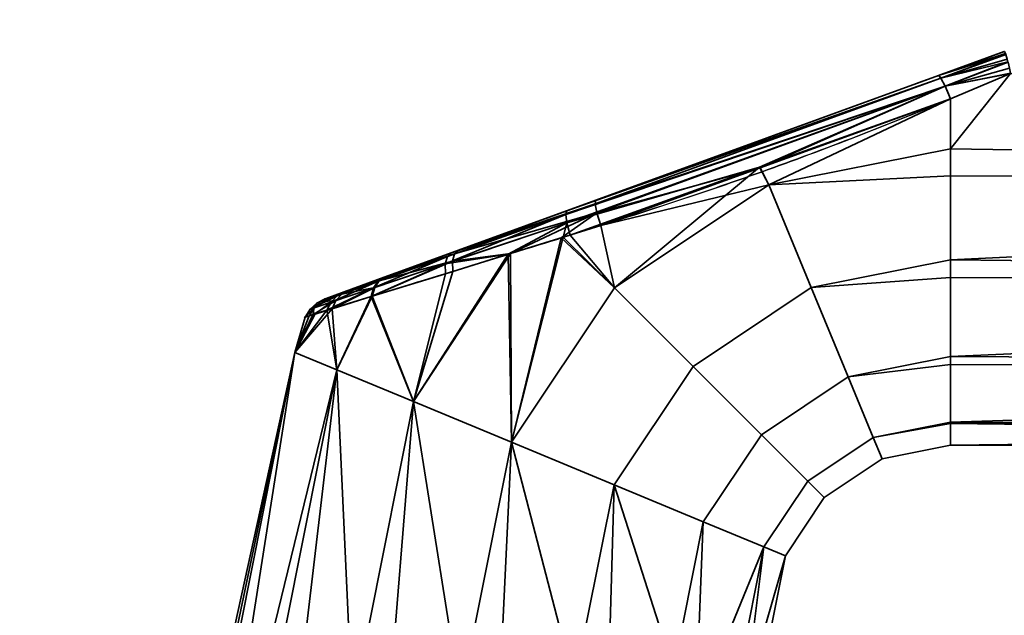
# Model space of a CAD drawing. Header units: millimetres. Extents: x -490 to 6690, y -115 to 152.
# Tile 108 of 256: x -281 to -226, y 39 to 73. Entities that reach past the tile are written whole.
import ezdxf

# ---------------------------------------------------------------- set-up
doc = ezdxf.new("R2010")
doc.units = ezdxf.units.MM
doc.layers.add('151', color=253, linetype='Continuous')

# ---------------------------------------------------------------- blocks, each defined once
blk = doc.blocks.new('UG_SURFACE_001')
at = {"layer": '151', "color": 252, "linetype": 'Continuous', "lineweight": 35}
for points in [[(490, -6.2, 2202.5), (490, 133.2, 2202.5), (-490, 133.2, 2202.5), (-490, -6.2, 2202.5)], [(-340, -6.2, 2052.5), (-340, 133.2, 2052.5), (340, 133.2, 2052.5), (340, -6.2, 2052.5)]]:
    blk.add_3dface(points, dxfattribs=at)
blk = doc.blocks.new('UG_SURFACE_050')
at = {"layer": '151', "color": 254, "linetype": 'Continuous', "lineweight": 35}
for points in [[(-229.684, 69.659, 1116.438), (-226, 71, 1115.949), (-226, 71, 1092.051), (-229.684, 69.659, 1091.562)], [(-225.93, 70.888, 1116.66), (-225.998, 71, 1116), (-229.684, 69.659, 1116.438)], [(-225.998, 71, 1116), (-226, 71, 1115.949), (-229.684, 69.659, 1116.438)], [(-229.684, 69.659, 1091.562), (-225.998, 71, 1092), (-225.93, 70.888, 1091.34)], [(-229.684, 69.659, 1091.562), (-226, 71, 1092.051), (-225.998, 71, 1092)], [(-225.919, 70.853, 1116.723), (-225.93, 70.888, 1116.66), (-229.684, 69.659, 1116.438)], [(-229.684, 69.659, 1091.562), (-225.93, 70.888, 1091.34), (-225.919, 70.853, 1091.277)], [(-229.684, 69.659, 1116.438), (-229.54, 69.517, 1117.27), (-225.919, 70.853, 1116.723)], [(-225.919, 70.853, 1091.277), (-229.54, 69.517, 1090.73), (-229.684, 69.659, 1091.562)], [(-225.913, 70.835, 1116.757), (-225.919, 70.853, 1116.723), (-229.54, 69.517, 1117.27)], [(-229.54, 69.517, 1090.73), (-225.919, 70.853, 1091.277), (-225.913, 70.835, 1091.243)], [(-225.831, 70.566, 1117.244), (-225.913, 70.835, 1116.757), (-229.54, 69.517, 1117.27)], [(-229.54, 69.517, 1090.73), (-225.913, 70.835, 1091.243), (-225.831, 70.566, 1090.757)], [(-225.794, 70.416, 1117.379), (-225.831, 70.566, 1117.244), (-229.54, 69.517, 1117.27)], [(-229.54, 69.517, 1090.73), (-225.831, 70.566, 1090.757), (-225.794, 70.416, 1090.621)], [(-229.54, 69.517, 1117.27), (-229.297, 69.056, 1117.949), (-225.794, 70.416, 1117.379)], [(-225.794, 70.416, 1090.621), (-229.297, 69.056, 1090.051), (-229.54, 69.517, 1090.73)], [(-225.79, 70.399, 1117.393), (-225.794, 70.416, 1117.379), (-229.297, 69.056, 1117.949)], [(-229.297, 69.056, 1090.051), (-225.794, 70.416, 1090.621), (-225.79, 70.399, 1090.607)], [(-225.711, 70.067, 1117.692), (-225.79, 70.399, 1117.393), (-229.297, 69.056, 1117.949)], [(-229.297, 69.056, 1090.051), (-225.79, 70.399, 1090.607), (-225.711, 70.067, 1090.308)], [(-229.297, 69.056, 1117.949), (-225.65, 69.783, 1117.84), (-225.711, 70.067, 1117.692)], [(-225.711, 70.067, 1090.308), (-225.65, 69.783, 1090.16), (-229.297, 69.056, 1090.051)], [(-229.54, 69.517, 1090.73), (-250.513, 61.9, 1091.085), (-250.451, 62.1, 1091.876)], [(-250.513, 61.9, 1091.085), (-229.54, 69.517, 1090.73), (-229.297, 69.056, 1090.051)], [(-250.451, 62.1, 1091.876), (-229.684, 69.659, 1091.562), (-229.54, 69.517, 1090.73)], [(-248.834, 62.689, 1116.361), (-229.684, 69.659, 1116.438), (-229.684, 69.659, 1091.562), (-250.451, 62.1, 1091.876)], [(-229.297, 69.056, 1117.949), (-229.54, 69.517, 1117.27), (-248.864, 62.488, 1117.182)], [(-248.834, 62.689, 1116.361), (-248.864, 62.488, 1117.182), (-229.54, 69.517, 1117.27)], [(-229.54, 69.517, 1117.27), (-229.684, 69.659, 1116.438), (-248.834, 62.689, 1116.361)], [(-225.647, 69.769, 1117.846), (-225.65, 69.783, 1117.84), (-229.297, 69.056, 1117.949)], [(-229.297, 69.056, 1090.051), (-225.65, 69.783, 1090.16), (-225.647, 69.769, 1090.154)], [(-229.297, 69.056, 1117.949), (-229, 68.361, 1118.352), (-225.647, 69.769, 1117.846)], [(-225.647, 69.769, 1090.154), (-229, 68.361, 1089.648), (-229.297, 69.056, 1090.051)], [(-131, 64.025, 1089), (-229, 65.568, 1089.082), (-225.647, 69.769, 1090.154)], [(-229, 65.568, 1089.082), (-229, 68.361, 1089.648), (-225.647, 69.769, 1090.154)], [(-225.647, 69.769, 1117.846), (-229, 65.568, 1118.918), (-131, 64.025, 1119)], [(-225.647, 69.769, 1117.846), (-229, 68.361, 1118.352), (-229, 65.568, 1118.918)], [(-229.297, 69.056, 1090.051), (-250.449, 61.419, 1090.427), (-250.513, 61.9, 1091.085)], [(-250.449, 61.419, 1090.427), (-229.297, 69.056, 1090.051), (-239.691, 64.529, 1089.831)], [(-248.864, 62.488, 1117.182), (-248.767, 61.986, 1117.857), (-229.297, 69.056, 1117.949)], [(-229.297, 69.056, 1117.949), (-248.767, 61.986, 1117.857), (-239.655, 64.501, 1118.304)], [(-229.297, 69.056, 1090.051), (-229, 68.361, 1089.648), (-239.691, 64.529, 1089.831)], [(-239.655, 64.501, 1118.304), (-229, 68.361, 1118.352), (-229.297, 69.056, 1117.949)], [(-239.167, 63.546, 1089.082), (-239.691, 64.529, 1089.831), (-229, 68.361, 1089.648)], [(-229, 68.361, 1118.352), (-239.655, 64.501, 1118.304), (-239.167, 63.546, 1118.918)], [(-229, 68.361, 1089.648), (-229, 65.568, 1089.082), (-239.167, 63.546, 1089.082)], [(-239.167, 63.546, 1118.918), (-229, 65.568, 1118.918), (-229, 68.361, 1118.352)], [(-239.167, 63.546, 1089.082), (-229, 65.568, 1089.082), (-229, 64.051, 1089.242)], [(-229, 64.051, 1118.758), (-229, 65.568, 1118.918), (-239.167, 63.546, 1118.918)], [(-131, 64.025, 1089), (-229, 64.051, 1089.242), (-229, 65.568, 1089.082)], [(-229, 65.568, 1118.918), (-229, 64.051, 1118.758), (-131, 64.025, 1119)], [(-239.691, 64.529, 1089.831), (-250.272, 60.737, 1090.011), (-250.449, 61.419, 1090.427)], [(-247.786, 57.786, 1089.082), (-250.272, 60.737, 1090.011), (-239.691, 64.529, 1089.831)], [(-248.767, 61.986, 1117.857), (-248.559, 61.275, 1118.263), (-239.655, 64.501, 1118.304)], [(-239.167, 63.546, 1118.918), (-239.655, 64.501, 1118.304), (-248.559, 61.275, 1118.263)], [(-239.691, 64.529, 1089.831), (-239.167, 63.546, 1089.082), (-247.786, 57.786, 1089.082)], [(-239.167, 63.546, 1118.918), (-236.793, 57.815, 1118.266), (-229, 59.365, 1118.266), (-229, 64.051, 1118.758)], [(-229, 64.051, 1089.242), (-229, 59.365, 1089.734), (-236.793, 57.815, 1089.734), (-239.167, 63.546, 1089.082)], [(-131, 64.025, 1119), (-229, 64.051, 1118.758), (-229, 59.365, 1118.266)], [(-229, 59.365, 1089.734), (-229, 64.051, 1089.242), (-131, 64.025, 1089)], [(-229, 59.365, 1118.266), (-131, 58.277, 1117.865), (-131, 64.025, 1119)], [(-131, 64.025, 1089), (-131, 58.277, 1090.135), (-229, 59.365, 1089.734)], [(-248.559, 61.275, 1118.263), (-247.786, 57.786, 1118.918), (-239.167, 63.546, 1118.918)], [(-236.793, 57.815, 1089.734), (-243.4, 53.4, 1089.734), (-247.786, 57.786, 1089.082), (-239.167, 63.546, 1089.082)], [(-239.167, 63.546, 1118.918), (-247.786, 57.786, 1118.918), (-243.4, 53.4, 1118.266), (-236.793, 57.815, 1118.266)], [(-260.598, 58.407, 1111.613), (-256.515, 59.894, 1114.336), (-248.834, 62.689, 1116.361), (-256.899, 59.754, 1093.847)], [(-248.834, 62.689, 1116.361), (-250.451, 62.1, 1091.876), (-256.899, 59.754, 1093.847)], [(-256.515, 59.894, 1114.336), (-256.729, 59.687, 1114.964), (-248.864, 62.488, 1117.182)], [(-248.767, 61.986, 1117.857), (-248.864, 62.488, 1117.182), (-256.729, 59.687, 1114.964)], [(-248.864, 62.488, 1117.182), (-248.834, 62.689, 1116.361), (-256.515, 59.894, 1114.336)], [(-250.513, 61.9, 1091.085), (-250.449, 61.419, 1090.427), (-257.244, 59.141, 1092.691)], [(-257.244, 59.141, 1092.691), (-257.125, 59.546, 1093.233), (-250.513, 61.9, 1091.085)], [(-250.513, 61.9, 1091.085), (-257.125, 59.546, 1093.233), (-256.899, 59.754, 1093.847)], [(-256.899, 59.754, 1093.847), (-250.451, 62.1, 1091.876), (-250.513, 61.9, 1091.085)], [(-248.767, 61.986, 1117.857), (-256.836, 59.278, 1115.516), (-253.592, 59.716, 1116.839)], [(-256.729, 59.687, 1114.964), (-256.836, 59.278, 1115.516), (-248.767, 61.986, 1117.857)], [(-253.592, 59.716, 1116.839), (-250.761, 60.593, 1117.64), (-248.767, 61.986, 1117.857)], [(-250.761, 60.593, 1117.64), (-248.559, 61.275, 1118.263), (-248.767, 61.986, 1117.857)], [(-257.244, 59.141, 1092.691), (-250.449, 61.419, 1090.427), (-253.726, 59.671, 1091.138)], [(-250.651, 60.62, 1090.135), (-253.726, 59.671, 1091.138), (-250.449, 61.419, 1090.427)], [(-248.559, 61.275, 1118.263), (-250.761, 60.593, 1117.64), (-247.786, 57.786, 1118.918)], [(-250.449, 61.419, 1090.427), (-250.272, 60.737, 1090.011), (-250.651, 60.62, 1090.135)], [(-253.546, 49.167, 1089.082), (-253.726, 59.671, 1091.138), (-250.651, 60.62, 1090.135)], [(-250.761, 60.593, 1117.64), (-253.592, 59.716, 1116.839), (-253.546, 49.167, 1118.918)], [(-250.651, 60.62, 1090.135), (-247.786, 57.786, 1089.082), (-253.546, 49.167, 1089.082)], [(-253.546, 49.167, 1118.918), (-247.786, 57.786, 1118.918), (-250.761, 60.593, 1117.64)], [(-247.786, 57.786, 1089.082), (-250.651, 60.62, 1090.135), (-250.272, 60.737, 1090.011)], [(-256.899, 59.754, 1093.847), (-262.619, 57.672, 1109.074), (-260.598, 58.407, 1111.613)], [(-262.619, 57.672, 1109.074), (-256.899, 59.754, 1093.847), (-260.654, 58.387, 1096.441)], [(-257.125, 59.546, 1093.233), (-257.244, 59.141, 1092.691), (-261.25, 57.795, 1095.602)], [(-261.25, 57.795, 1095.602), (-260.999, 58.166, 1096.001), (-257.125, 59.546, 1093.233)], [(-257.125, 59.546, 1093.233), (-260.999, 58.166, 1096.001), (-260.654, 58.387, 1096.441)], [(-260.598, 58.407, 1111.613), (-260.941, 58.186, 1112.056), (-256.729, 59.687, 1114.964)], [(-256.836, 59.278, 1115.516), (-256.729, 59.687, 1114.964), (-260.941, 58.186, 1112.056)], [(-260.654, 58.387, 1096.441), (-256.899, 59.754, 1093.847), (-257.125, 59.546, 1093.233)], [(-256.729, 59.687, 1114.964), (-256.515, 59.894, 1114.336), (-260.598, 58.407, 1111.613)], [(-259.026, 51.437, 1116.99), (-253.592, 59.716, 1116.839), (-256.82, 58.716, 1115.926)], [(-253.592, 59.716, 1116.839), (-259.026, 51.437, 1116.99), (-253.546, 49.167, 1118.918)], [(-253.546, 49.167, 1089.082), (-259.026, 51.437, 1091.01), (-253.726, 59.671, 1091.138)], [(-257.241, 58.586, 1092.285), (-253.726, 59.671, 1091.138), (-259.026, 51.437, 1091.01)], [(-253.726, 59.671, 1091.138), (-257.241, 58.586, 1092.285), (-257.244, 59.141, 1092.691)], [(-256.836, 59.278, 1115.516), (-256.82, 58.716, 1115.926), (-253.592, 59.716, 1116.839)], [(-261.387, 57.308, 1095.278), (-261.25, 57.795, 1095.602), (-257.244, 59.141, 1092.691)], [(-257.244, 59.141, 1092.691), (-257.241, 58.586, 1092.285), (-261.387, 57.308, 1095.278)], [(-261.325, 57.327, 1112.784), (-256.82, 58.716, 1115.926), (-256.836, 59.278, 1115.516)], [(-256.836, 59.278, 1115.516), (-261.191, 57.815, 1112.458), (-261.325, 57.327, 1112.784)], [(-260.941, 58.186, 1112.056), (-261.191, 57.815, 1112.458), (-256.836, 59.278, 1115.516)], [(-236.793, 57.815, 1089.734), (-229, 59.365, 1089.734), (-229, 58.376, 1090.305)], [(-229, 58.376, 1117.695), (-229, 59.365, 1118.266), (-236.793, 57.815, 1118.266)], [(-131, 58.277, 1090.135), (-229, 58.376, 1090.305), (-229, 59.365, 1089.734)], [(-229, 59.365, 1118.266), (-229, 58.376, 1117.695), (-131, 58.277, 1117.865)], [(-260.654, 58.387, 1096.441), (-262.872, 57.58, 1099.384), (-263.967, 57.181, 1102.998), (-263.758, 57.257, 1106.238)], [(-263.758, 57.257, 1106.238), (-262.619, 57.672, 1109.074), (-260.654, 58.387, 1096.441)], [(-262.872, 57.58, 1099.384), (-260.654, 58.387, 1096.441), (-260.999, 58.166, 1096.001)], [(-260.941, 58.186, 1112.056), (-260.598, 58.407, 1111.613), (-262.619, 57.672, 1109.074)], [(-261.387, 57.308, 1095.278), (-257.241, 58.586, 1092.285), (-259.026, 51.437, 1091.01)], [(-259.026, 51.437, 1116.99), (-256.82, 58.716, 1115.926), (-261.325, 57.327, 1112.784)], [(-236.793, 57.815, 1118.266), (-234.726, 52.824, 1115.147), (-229, 53.963, 1115.147), (-229, 58.376, 1117.695)], [(-229, 58.376, 1090.305), (-229, 53.963, 1092.853), (-234.726, 52.824, 1092.853), (-236.793, 57.815, 1089.734)], [(-131, 58.277, 1117.865), (-229, 58.376, 1117.695), (-229, 53.963, 1115.147)], [(-229, 53.963, 1092.853), (-229, 58.376, 1090.305), (-131, 58.277, 1090.135)], [(-263.858, 56.541, 1098.674), (-263.628, 56.992, 1098.879), (-261.25, 57.795, 1095.602)], [(-261.25, 57.795, 1095.602), (-261.387, 57.308, 1095.278), (-263.858, 56.541, 1098.674)], [(-260.999, 58.166, 1096.001), (-261.25, 57.795, 1095.602), (-263.628, 56.992, 1098.879)], [(-263.628, 56.992, 1098.879), (-263.291, 57.348, 1099.121), (-260.999, 58.166, 1096.001)], [(-263.576, 56.629, 1109.854), (-261.325, 57.327, 1112.784), (-261.191, 57.815, 1112.458)], [(-261.191, 57.815, 1112.458), (-263.357, 57.084, 1109.63), (-263.576, 56.629, 1109.854)], [(-263.03, 57.441, 1109.363), (-263.357, 57.084, 1109.63), (-261.191, 57.815, 1112.458)], [(-260.999, 58.166, 1096.001), (-263.291, 57.348, 1099.121), (-262.872, 57.58, 1099.384)], [(-262.619, 57.672, 1109.074), (-263.03, 57.441, 1109.363), (-260.941, 58.186, 1112.056)], [(-261.191, 57.815, 1112.458), (-260.941, 58.186, 1112.056), (-263.03, 57.441, 1109.363)], [(-234.726, 52.824, 1092.853), (-239.58, 49.58, 1092.853), (-243.4, 53.4, 1089.734), (-236.793, 57.815, 1089.734)], [(-236.793, 57.815, 1118.266), (-243.4, 53.4, 1118.266), (-239.58, 49.58, 1115.147), (-234.726, 52.824, 1115.147)], [(-229, 53.963, 1115.147), (-131, 53.402, 1114.615), (-131, 58.277, 1117.865)], [(-131, 58.277, 1090.135), (-131, 53.402, 1093.385), (-229, 53.963, 1092.853)], [(-263.291, 57.348, 1099.121), (-263.628, 56.992, 1098.879), (-264.805, 56.594, 1102.889)], [(-264.805, 56.594, 1102.889), (-264.425, 56.943, 1102.941), (-263.291, 57.348, 1099.121)], [(-263.291, 57.348, 1099.121), (-264.425, 56.943, 1102.941), (-263.967, 57.181, 1102.998)], [(-263.758, 57.257, 1106.238), (-264.209, 57.02, 1106.364), (-263.03, 57.441, 1109.363)], [(-263.357, 57.084, 1109.63), (-263.03, 57.441, 1109.363), (-264.209, 57.02, 1106.364)], [(-264.209, 57.02, 1106.364), (-263.758, 57.257, 1106.238), (-263.967, 57.181, 1102.998)], [(-263.967, 57.181, 1102.998), (-262.872, 57.58, 1099.384), (-263.291, 57.348, 1099.121)], [(-263.858, 56.541, 1098.674), (-261.387, 57.308, 1095.278), (-263.308, 53.211, 1095.183)], [(-263.03, 57.441, 1109.363), (-262.619, 57.672, 1109.074), (-263.758, 57.257, 1106.238)], [(-263.308, 53.211, 1112.817), (-261.325, 57.327, 1112.784), (-263.576, 56.629, 1109.854)], [(-261.325, 57.327, 1112.784), (-263.308, 53.211, 1112.817), (-259.026, 51.437, 1116.99)], [(-259.026, 51.437, 1091.01), (-263.308, 53.211, 1095.183), (-261.387, 57.308, 1095.278)], [(-243.4, 53.4, 1089.734), (-247.815, 46.793, 1089.734), (-253.546, 49.167, 1089.082), (-247.786, 57.786, 1089.082)], [(-247.786, 57.786, 1118.918), (-253.546, 49.167, 1118.918), (-247.815, 46.793, 1118.266), (-243.4, 53.4, 1118.266)], [(-264.516, 56.335, 1100.914), (-264.805, 56.594, 1102.889), (-263.628, 56.992, 1098.879)], [(-264.425, 56.943, 1102.941), (-264.805, 56.594, 1102.889), (-264.581, 56.67, 1106.481)], [(-263.357, 57.084, 1109.63), (-264.581, 56.67, 1106.481), (-264.647, 56.295, 1107.104)], [(-264.647, 56.295, 1107.104), (-263.576, 56.629, 1109.854), (-263.357, 57.084, 1109.63)], [(-264.209, 57.02, 1106.364), (-264.581, 56.67, 1106.481), (-263.357, 57.084, 1109.63)], [(-264.581, 56.67, 1106.481), (-264.209, 57.02, 1106.364), (-264.425, 56.943, 1102.941)], [(-263.628, 56.992, 1098.879), (-263.858, 56.541, 1098.674), (-264.516, 56.335, 1100.914)], [(-263.967, 57.181, 1102.998), (-264.425, 56.943, 1102.941), (-264.209, 57.02, 1106.364)], [(-265.652, 54.182, 1107.119), (-263.308, 53.211, 1112.817), (-263.576, 56.629, 1109.854)], [(-263.576, 56.629, 1109.854), (-264.647, 56.295, 1107.104), (-265.652, 54.182, 1107.119)], [(-265.652, 54.182, 1100.881), (-264.516, 56.335, 1100.914), (-263.858, 56.541, 1098.674)], [(-263.858, 56.541, 1098.674), (-263.308, 53.211, 1095.183), (-265.652, 54.182, 1100.881)], [(-265.084, 56.158, 1102.843), (-264.516, 56.335, 1100.914), (-265.652, 54.182, 1100.881)], [(-265.652, 54.182, 1107.119), (-264.647, 56.295, 1107.104), (-264.85, 56.231, 1106.582)], [(-265.652, 54.182, 1107.119), (-264.85, 56.231, 1106.582), (-265.084, 56.158, 1102.843)], [(-265.084, 56.158, 1102.843), (-265.652, 54.182, 1100.881), (-265.652, 54.182, 1107.119)], [(-265.084, 56.158, 1102.843), (-264.85, 56.231, 1106.582), (-264.581, 56.67, 1106.481)], [(-264.581, 56.67, 1106.481), (-264.805, 56.594, 1102.889), (-265.084, 56.158, 1102.843)], [(-264.516, 56.335, 1100.914), (-265.084, 56.158, 1102.843), (-264.805, 56.594, 1102.889)], [(-264.581, 56.67, 1106.481), (-264.85, 56.231, 1106.582), (-264.647, 56.295, 1107.104)], [(-265.652, 54.182, 1100.881), (-268.672, 39, 1100.881), (-269, 39, 1104)], [(-269, 39, 1104), (-265.652, 54.182, 1107.119), (-265.652, 54.182, 1100.881)], [(-269, 39, 1104), (-268.836, 39, 1105.559), (-265.652, 54.182, 1107.119)], [(-268.836, 39, 1105.559), (-268.672, 39, 1107.119), (-265.652, 54.182, 1107.119)], [(-263.308, 53.211, 1112.817), (-265.652, 54.182, 1107.119), (-268.672, 39, 1107.119), (-266.766, 39, 1111.4)], [(-268.041, 39, 1099.465), (-268.672, 39, 1100.881), (-265.652, 54.182, 1100.881)], [(-265.652, 54.182, 1100.881), (-263.308, 53.211, 1095.183), (-266.135, 39, 1095.183), (-268.041, 39, 1099.465)], [(-234.726, 52.824, 1092.853), (-229, 53.963, 1092.853), (-229, 53.516, 1093.467)], [(-229, 53.516, 1114.532), (-229, 53.963, 1115.147), (-234.726, 52.824, 1115.147)], [(-131, 53.402, 1093.385), (-229, 53.516, 1093.467), (-229, 53.963, 1092.853)], [(-229, 53.963, 1115.147), (-229, 53.516, 1114.532), (-131, 53.402, 1114.615)], [(-239.58, 49.58, 1092.853), (-242.824, 44.726, 1092.853), (-247.815, 46.793, 1089.734), (-243.4, 53.4, 1089.734)], [(-243.4, 53.4, 1118.266), (-247.815, 46.793, 1118.266), (-242.824, 44.726, 1115.147), (-239.58, 49.58, 1115.147)], [(-234.726, 52.824, 1115.147), (-233.323, 49.437, 1110.101), (-229, 50.297, 1110.101), (-229, 53.516, 1114.532)], [(-229, 53.516, 1093.467), (-229, 50.297, 1097.899), (-233.323, 49.437, 1097.899), (-234.726, 52.824, 1092.853)], [(-131, 53.402, 1114.615), (-229, 53.516, 1114.532), (-229, 50.297, 1110.101)], [(-229, 50.297, 1097.899), (-229, 53.516, 1093.467), (-131, 53.402, 1093.385)], [(-229, 50.297, 1110.101), (-131, 50.144, 1109.746), (-131, 53.402, 1114.615)], [(-229, 50.297, 1097.899), (-131, 53.402, 1093.385), (-131, 50.144, 1098.254)], [(-266.766, 39, 1111.4), (-266.135, 39, 1112.817), (-263.308, 53.211, 1112.817)], [(-263.308, 53.211, 1112.817), (-266.135, 39, 1112.817), (-262.652, 39, 1115.953)], [(-264.983, 39, 1094.146), (-266.135, 39, 1095.183), (-263.308, 53.211, 1095.183)], [(-263.308, 53.211, 1095.183), (-259.026, 51.437, 1091.01), (-261.5, 39, 1091.01), (-264.983, 39, 1094.146)], [(-262.652, 39, 1115.953), (-261.5, 39, 1116.99), (-259.026, 51.437, 1116.99), (-263.308, 53.211, 1112.817)], [(-233.323, 49.437, 1097.899), (-236.988, 46.988, 1097.899), (-239.58, 49.58, 1092.853), (-234.726, 52.824, 1092.853)], [(-234.726, 52.824, 1115.147), (-239.58, 49.58, 1115.147), (-236.988, 46.988, 1110.101), (-233.323, 49.437, 1110.101)], [(-259.026, 51.437, 1116.99), (-261.5, 39, 1116.99), (-257.043, 39, 1118.439)], [(-260.025, 39, 1090.53), (-261.5, 39, 1091.01), (-259.026, 51.437, 1091.01)], [(-259.026, 51.437, 1091.01), (-253.546, 49.167, 1089.082), (-255.568, 39, 1089.082), (-260.025, 39, 1090.53)], [(-257.043, 39, 1118.439), (-255.568, 39, 1118.918), (-253.546, 49.167, 1118.918), (-259.026, 51.437, 1116.99)], [(-233.323, 49.437, 1097.899), (-229, 50.297, 1097.899), (-229, 50.218, 1098.27)], [(-229, 50.218, 1109.73), (-229, 50.297, 1110.101), (-233.323, 49.437, 1110.101)], [(-233.323, 49.437, 1110.101), (-232.827, 48.239, 1104), (-229, 49, 1104), (-229, 50.218, 1109.73)], [(-229, 50.218, 1098.27), (-229, 49, 1104), (-232.827, 48.239, 1104), (-233.323, 49.437, 1097.899)], [(-131, 50.144, 1098.254), (-229, 50.218, 1098.27), (-229, 50.297, 1097.899)], [(-229, 50.297, 1110.101), (-229, 50.218, 1109.73), (-131, 50.144, 1109.746)], [(-131, 50.144, 1109.746), (-229, 50.218, 1109.73), (-229, 49, 1104)], [(-131, 49, 1104), (-229, 49, 1104), (-229, 50.218, 1098.27)], [(-229, 50.218, 1098.27), (-131, 50.144, 1098.254), (-131, 49, 1104)], [(-229, 49, 1104), (-131, 49, 1104), (-131, 50.144, 1109.746)], [(-236.988, 46.988, 1097.899), (-239.437, 43.323, 1097.899), (-242.824, 44.726, 1092.853), (-239.58, 49.58, 1092.853)], [(-239.58, 49.58, 1115.147), (-242.824, 44.726, 1115.147), (-239.437, 43.323, 1110.101), (-236.988, 46.988, 1110.101)], [(-253.546, 49.167, 1118.918), (-255.568, 39, 1118.918), (-250.907, 39, 1118.428)], [(-254.026, 39, 1089.244), (-255.568, 39, 1089.082), (-253.546, 49.167, 1089.082)], [(-253.546, 49.167, 1089.082), (-247.815, 46.793, 1089.734), (-249.365, 39, 1089.734), (-254.026, 39, 1089.244)], [(-250.907, 39, 1118.428), (-249.365, 39, 1118.266), (-247.815, 46.793, 1118.266), (-253.546, 49.167, 1118.918)], [(-232.827, 48.239, 1104), (-236.071, 46.071, 1104), (-236.988, 46.988, 1097.899), (-233.323, 49.437, 1097.899)], [(-233.323, 49.437, 1110.101), (-236.988, 46.988, 1110.101), (-236.071, 46.071, 1104), (-232.827, 48.239, 1104)], [(-247.815, 46.793, 1118.266), (-249.365, 39, 1118.266), (-245.306, 39, 1115.923)], [(-248.022, 39, 1090.51), (-249.365, 39, 1089.734), (-247.815, 46.793, 1089.734)], [(-247.815, 46.793, 1089.734), (-242.824, 44.726, 1092.853), (-243.963, 39, 1092.853), (-248.022, 39, 1090.51)], [(-245.306, 39, 1115.923), (-243.963, 39, 1115.147), (-242.824, 44.726, 1115.147), (-247.815, 46.793, 1118.266)], [(-236.071, 46.071, 1104), (-238.239, 42.827, 1104), (-239.437, 43.323, 1097.899), (-236.988, 46.988, 1097.899)], [(-236.988, 46.988, 1110.101), (-239.437, 43.323, 1110.101), (-238.239, 42.827, 1104), (-236.071, 46.071, 1104)], [(-239.437, 43.323, 1110.101), (-242.824, 44.726, 1115.147), (-243.963, 39, 1115.147), (-241.208, 39, 1111.356)], [(-243.052, 39, 1094.107), (-243.963, 39, 1092.853), (-242.824, 44.726, 1092.853)], [(-242.824, 44.726, 1092.853), (-239.437, 43.323, 1097.899), (-240.297, 39, 1097.899), (-243.052, 39, 1094.107)], [(-241.208, 39, 1111.356), (-240.297, 39, 1110.101), (-239.437, 43.323, 1110.101)], [(-238.239, 42.827, 1104), (-239.437, 43.323, 1110.101), (-240.297, 39, 1110.101), (-239.322, 39, 1105.517)], [(-239.974, 39, 1099.416), (-240.297, 39, 1097.899), (-239.437, 43.323, 1097.899)], [(-239.437, 43.323, 1097.899), (-238.239, 42.827, 1104), (-239, 39, 1104), (-239.974, 39, 1099.416)], [(-239.322, 39, 1105.517), (-239, 39, 1104), (-238.239, 42.827, 1104)]]:
    blk.add_3dface(points, dxfattribs=at)
blk = doc.blocks.new('UG_SURFACE_061')
at = {"layer": '151', "color": 254, "linetype": 'Continuous', "lineweight": 35}
for points in [[(325.25, -10, 2032.75), (325.25, 136.75, 2032.75), (-325.25, 136.75, 2032.75), (-325.25, -10, 2032.75)], [(301.25, 131.75, 2008.75), (301.25, 5, 2008.75), (-301.25, 5, 2008.75), (-301.25, 131.75, 2008.75)]]:
    blk.add_3dface(points, dxfattribs=at)
blk = doc.blocks.new('UG_SURFACE_062')
at = {"layer": '151', "color": 7, "linetype": 'Continuous', "lineweight": 35}
for points in [[(301.25, 5, 2008.75), (301.25, 131.75, 2008.75), (-301.25, 131.75, 2008.75), (-301.25, 5, 2008.75)], [(-301, 5, 2008.5), (-301, 131.75, 2008.5), (301, 131.75, 2008.5), (301, 5, 2008.5)]]:
    blk.add_3dface(points, dxfattribs=at)

msp = doc.modelspace()

# ---------------------------------------------------------------- linework, layer by layer
at = {"layer": '151', "linetype": 'Continuous', "lineweight": -3, "extrusion": (0.934658, 0.340188, 0.103375)}
msp.add_arc((142.015, 1105.562, -78.139), 2, 285.8556, 0, dxfattribs=at)
at = {"layer": '151', "linetype": 'Continuous', "lineweight": -3, "extrusion": (0.934658, 0.340188, -0.103375)}
msp.add_arc((142.015, 1090.608, -306.391), 2, 0, 74.1444, dxfattribs=at)
at = {"layer": '151', "linetype": 'Continuous', "lineweight": -3, "extrusion": (1, 0, 0)}
msp.add_arc((64, 1104, -229), 15, 73.0972, 286.9028, dxfattribs=at)
at = {"layer": '151', "linetype": 'Continuous', "lineweight": -3, "extrusion": (-0.34202, 0.939693, 0)}
for start_param, end_param in [(1.165933, 1.275787), (5.007398, 5.117253)]:
    msp.add_ellipse((-240.069, 65.879, 1104), major_axis=(35.717, 13), ratio=0.34202, start_param=start_param, end_param=end_param, dxfattribs=at)
at = {"layer": '151', "linetype": 'Continuous', "lineweight": -3, "extrusion": (0.387206, -0.921993, 0)}
for start_param, end_param in [(5.007398, 5.10718), (1.176005, 1.275787)]:
    msp.add_ellipse((-239.385, 64, 1104), major_axis=(35.717, 15), ratio=0.387206, start_param=start_param, end_param=end_param, dxfattribs=at)
at = {"layer": '151', "linetype": 'Continuous', "lineweight": -3}
for points, knots in [([(-229.684, 69.659, 1091.562), (-233.015, 68.447, 1091.193), (-236.341, 67.236, 1091.147), (-242.993, 64.815, 1091.18), (-246.318, 63.605, 1091.261), (-251.297, 61.793, 1091.991), (-252.945, 61.193, 1092.344), (-256.126, 60.035, 1093.416), (-257.685, 59.467, 1094.149), (-260.466, 58.456, 1096.12), (-261.71, 58.003, 1097.38), (-263.049, 57.515, 1099.658), (-263.405, 57.386, 1100.478), (-263.886, 57.211, 1102.174), (-264.016, 57.163, 1103.077), (-264.024, 57.16, 1105.753), (-263.522, 57.343, 1107.522), (-261.736, 57.993, 1110.592), (-260.492, 58.446, 1111.855), (-257.717, 59.456, 1113.833), (-256.159, 60.023, 1114.57), (-252.979, 61.18, 1115.648), (-251.346, 61.775, 1116), (-246.371, 63.585, 1116.735), (-243.023, 64.804, 1116.82), (-236.354, 67.231, 1116.853), (-233.02, 68.445, 1116.807), (-229.684, 69.659, 1116.438)], [0, 0, 0, 0, 0.125, 0.125, 0.25, 0.25, 0.3125, 0.3125, 0.375, 0.375, 0.4375, 0.4375, 0.46875, 0.46875, 0.5, 0.5, 0.5625, 0.5625, 0.625, 0.625, 0.6875, 0.6875, 0.75, 0.75, 0.875, 0.875, 1, 1, 1, 1]), ([(-229, 68.361, 1118.352), (-230.743, 67.644, 1118.57), (-232.491, 66.939, 1118.681), (-236.001, 65.574, 1118.808), (-237.765, 64.916, 1118.824), (-241.311, 63.651, 1118.792), (-243.093, 63.044, 1118.744), (-246.671, 61.87, 1118.509), (-248.477, 61.297, 1118.319), (-252.031, 60.188, 1117.666), (-253.776, 59.651, 1117.205), (-257.153, 58.613, 1115.848), (-258.777, 58.114, 1114.949), (-261.635, 57.232, 1112.627), (-262.887, 56.843, 1111.181), (-264.644, 56.296, 1107.833), (-265.134, 56.142, 1105.944), (-265.146, 56.139, 1103.1), (-265.029, 56.175, 1102.138), (-264.58, 56.316, 1100.311), (-264.247, 56.419, 1099.43), (-263.38, 56.69, 1097.744), (-262.862, 56.851, 1096.968), (-261.678, 57.218, 1095.534), (-261.008, 57.426, 1094.873), (-258.876, 58.084, 1093.114), (-257.255, 58.582, 1092.203), (-253.886, 59.617, 1090.83), (-252.138, 60.155, 1090.359), (-246.777, 61.827, 1089.358), (-243.163, 62.991, 1089.226), (-237.805, 64.901, 1089.176), (-236.03, 65.564, 1089.192), (-232.501, 66.935, 1089.318), (-230.746, 67.642, 1089.43), (-229, 68.361, 1089.648)], [0, 0, 0, 0, 0.0625, 0.0625, 0.125, 0.125, 0.1875, 0.1875, 0.25, 0.25, 0.3125, 0.3125, 0.375, 0.375, 0.4375, 0.4375, 0.5, 0.5, 0.53125, 0.53125, 0.5625, 0.5625, 0.59375, 0.59375, 0.625, 0.625, 0.6875, 0.6875, 0.75, 0.75, 0.875, 0.875, 0.9375, 0.9375, 1, 1, 1, 1])]:
    msp.add_open_spline(points, degree=3, knots=knots, dxfattribs=at)

# ---------------------------------------------------------------- block references
for name in ['UG_SURFACE_061', 'UG_SURFACE_062', 'UG_SURFACE_001', 'UG_SURFACE_050']:
    msp.add_blockref(name, (0, 0), dxfattribs=at)

doc.saveas('drawing.dxf')
